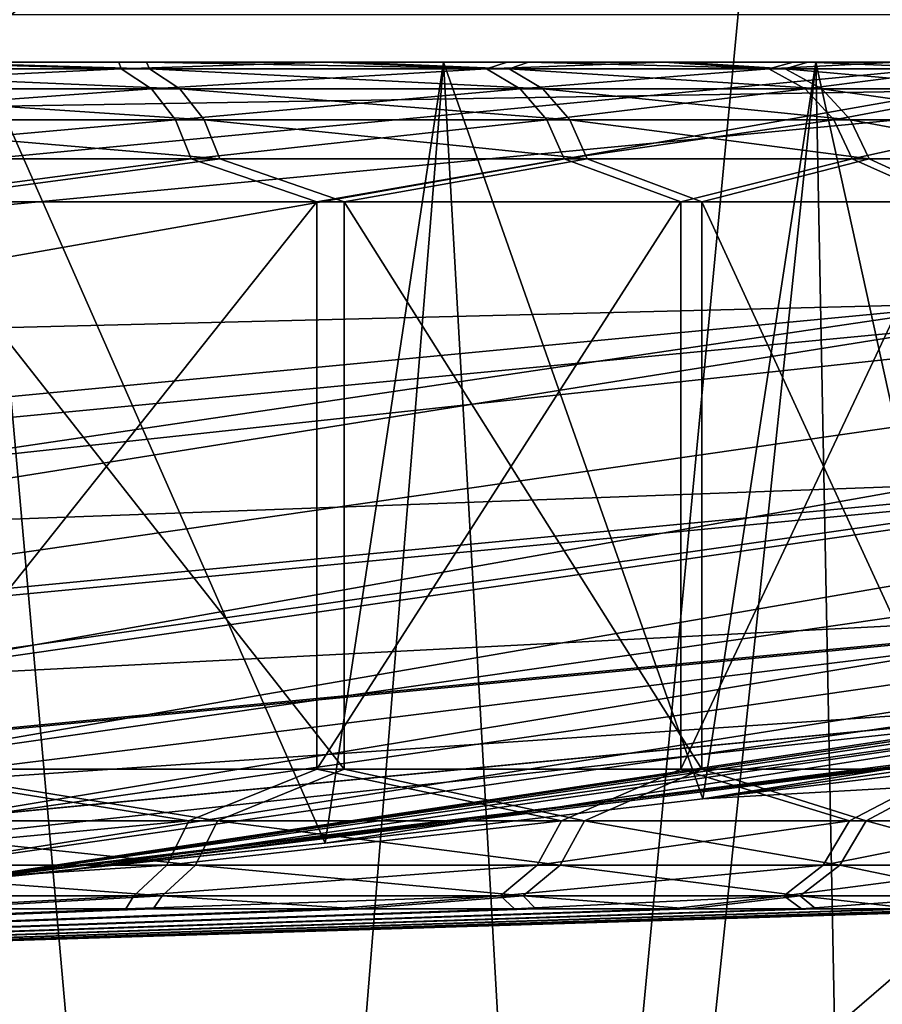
# Model space of a CAD drawing. Header units: millimetres. Extents: x -105 to 105, y -92 to 30.
# Tile 118 of 247: x 2.326 to 2.943, y -29.224 to -28.52. Entities that reach past the tile are written whole.
import ezdxf

# ---------------------------------------------------------------- set-up
doc = ezdxf.new("R2010")
doc.units = ezdxf.units.MM
doc.header["$LTSCALE"] = 59.53398
for name, color, linetype in [('100', 7, 'CONTINUOUS'), ('102', 7, 'CONTINUOUS'), ('160', 7, 'CONTINUOUS'), ('161', 7, 'CONTINUOUS'), ('24', 7, 'CONTINUOUS'), ('30', 7, 'CONTINUOUS'), ('52', 7, 'CONTINUOUS'), ('53', 7, 'CONTINUOUS'), ('54', 7, 'CONTINUOUS'), ('55', 7, 'CONTINUOUS'), ('56', 7, 'CONTINUOUS'), ('67', 7, 'CONTINUOUS'), ('7', 7, 'CONTINUOUS'), ('70', 7, 'CONTINUOUS'), ('73', 7, 'CONTINUOUS'), ('96', 7, 'CONTINUOUS'), ('98', 7, 'CONTINUOUS')]:
    doc.layers.add(name, color=color, linetype=linetype)

msp = doc.modelspace()

# ---------------------------------------------------------------- linework, layer by layer
at = {"layer": '100', "color": 7, "linetype": 'CONTINUOUS'}
for points in [[(2.12564, -29.09291, 51.73485), (2.21566, -29.05606, 51.81095), (2.44695, -29.09291, 52.07752), (2.12564, -29.09291, 51.73485)], [(2.46752, -29.09291, 55.99668), (2.23905, -29.05606, 56.26566), (2.14982, -29.09291, 56.3427), (2.46752, -29.09291, 55.99668)], [(2.21566, -29.05606, 51.81095), (2.53865, -29.05606, 52.18512), (2.44695, -29.09291, 52.07752), (2.21566, -29.05606, 51.81095)], [(2.55809, -29.05606, 55.88812), (2.23905, -29.05606, 56.26566), (2.46752, -29.09291, 55.99668), (2.55809, -29.05606, 55.88812)], [(2.44695, -29.09291, 52.07752), (2.53865, -29.05606, 52.18512), (2.7136, -29.09291, 52.46425), (2.44695, -29.09291, 52.07752)], [(2.7301, -29.09291, 55.60717), (2.55809, -29.05606, 55.88812), (2.46752, -29.09291, 55.99668), (2.7301, -29.09291, 55.60717)], [(2.53865, -29.05606, 52.18512), (2.79912, -29.05606, 52.60522), (2.7136, -29.09291, 52.46425), (2.53865, -29.05606, 52.18512)], [(2.81414, -29.05606, 55.46532), (2.55809, -29.05606, 55.88812), (2.7301, -29.09291, 55.60717), (2.81414, -29.05606, 55.46532)], [(2.7136, -29.09291, 52.46425), (2.79912, -29.05606, 52.60522), (2.91964, -29.09291, 52.8864), (2.7136, -29.09291, 52.46425)], [(2.93169, -29.09291, 55.18288), (2.81414, -29.05606, 55.46532), (2.7301, -29.09291, 55.60717), (2.93169, -29.09291, 55.18288)], [(2.79912, -29.05606, 52.60522), (2.99068, -29.05606, 53.06088), (2.91964, -29.09291, 52.8864), (2.79912, -29.05606, 52.60522)], [(3.0009, -29.05606, 55.00766), (2.81414, -29.05606, 55.46532), (2.93169, -29.09291, 55.18288), (3.0009, -29.05606, 55.00766)], [(2.91964, -29.09291, 52.8864), (2.99068, -29.05606, 53.06088), (3.06045, -29.09291, 53.33455), (2.91964, -29.09291, 52.8864)], [(3.06779, -29.09291, 54.73328), (3.0009, -29.05606, 55.00766), (2.93169, -29.09291, 55.18288), (3.06779, -29.09291, 54.73328)], [(2.12564, -29.09291, 51.73485), (2.44695, -29.09291, 52.07752), (2.11202, -29.12459, 51.74969), (2.12564, -29.09291, 51.73485)], [(2.11202, -29.12459, 51.74969), (2.44695, -29.09291, 52.07752), (2.43127, -29.12459, 52.09016), (2.11202, -29.12459, 51.74969)], [(2.45171, -29.12459, 55.98421), (2.14982, -29.09291, 56.3427), (2.13605, -29.12459, 56.32801), (2.45171, -29.12459, 55.98421)], [(2.46752, -29.09291, 55.99668), (2.14982, -29.09291, 56.3427), (2.45171, -29.12459, 55.98421), (2.46752, -29.09291, 55.99668)], [(2.44695, -29.09291, 52.07752), (2.7136, -29.09291, 52.46425), (2.43127, -29.12459, 52.09016), (2.44695, -29.09291, 52.07752)], [(2.43127, -29.12459, 52.09016), (2.7136, -29.09291, 52.46425), (2.69621, -29.12459, 52.47441), (2.43127, -29.12459, 52.09016)], [(2.71261, -29.12459, 55.5972), (2.46752, -29.09291, 55.99668), (2.45171, -29.12459, 55.98421), (2.71261, -29.12459, 55.5972)], [(2.7301, -29.09291, 55.60717), (2.46752, -29.09291, 55.99668), (2.71261, -29.12459, 55.5972), (2.7301, -29.09291, 55.60717)], [(2.7136, -29.09291, 52.46425), (2.91964, -29.09291, 52.8864), (2.69621, -29.12459, 52.47441), (2.7136, -29.09291, 52.46425)], [(2.69621, -29.12459, 52.47441), (2.91964, -29.09291, 52.8864), (2.90093, -29.12459, 52.89386), (2.69621, -29.12459, 52.47441)], [(2.91291, -29.12459, 55.17562), (2.7301, -29.09291, 55.60717), (2.71261, -29.12459, 55.5972), (2.91291, -29.12459, 55.17562)], [(2.93169, -29.09291, 55.18288), (2.7301, -29.09291, 55.60717), (2.91291, -29.12459, 55.17562), (2.93169, -29.09291, 55.18288)], [(2.91964, -29.09291, 52.8864), (3.06045, -29.09291, 53.33455), (2.90093, -29.12459, 52.89386), (2.91964, -29.09291, 52.8864)], [(2.90093, -29.12459, 52.89386), (3.06045, -29.09291, 53.33455), (3.04084, -29.12459, 53.33913), (2.90093, -29.12459, 52.89386)], [(3.04814, -29.12459, 54.7289), (2.93169, -29.09291, 55.18288), (2.91291, -29.12459, 55.17562), (3.04814, -29.12459, 54.7289)], [(3.06779, -29.09291, 54.73328), (2.93169, -29.09291, 55.18288), (3.04814, -29.12459, 54.7289), (3.06779, -29.09291, 54.73328)], [(2.11202, -29.12459, 51.74969), (2.43127, -29.12459, 52.09016), (2.09145, -29.14662, 51.77208), (2.11202, -29.12459, 51.74969)], [(2.09145, -29.14662, 51.77208), (2.43127, -29.12459, 52.09016), (2.4076, -29.14662, 52.10924), (2.09145, -29.14662, 51.77208)], [(2.42784, -29.14662, 55.96538), (2.13605, -29.12459, 56.32801), (2.11525, -29.14662, 56.30583), (2.42784, -29.14662, 55.96538)], [(2.45171, -29.12459, 55.98421), (2.13605, -29.12459, 56.32801), (2.42784, -29.14662, 55.96538), (2.45171, -29.12459, 55.98421)], [(2.43127, -29.12459, 52.09016), (2.69621, -29.12459, 52.47441), (2.4076, -29.14662, 52.10924), (2.43127, -29.12459, 52.09016)], [(2.4076, -29.14662, 52.10924), (2.69621, -29.12459, 52.47441), (2.66996, -29.14662, 52.48975), (2.4076, -29.14662, 52.10924)], [(2.6862, -29.14662, 55.58213), (2.45171, -29.12459, 55.98421), (2.42784, -29.14662, 55.96538), (2.6862, -29.14662, 55.58213)], [(2.71261, -29.12459, 55.5972), (2.45171, -29.12459, 55.98421), (2.6862, -29.14662, 55.58213), (2.71261, -29.12459, 55.5972)], [(2.69621, -29.12459, 52.47441), (2.90093, -29.12459, 52.89386), (2.66996, -29.14662, 52.48975), (2.69621, -29.12459, 52.47441)], [(2.66996, -29.14662, 52.48975), (2.90093, -29.12459, 52.89386), (2.87269, -29.14662, 52.90511), (2.66996, -29.14662, 52.48975)], [(2.88455, -29.14662, 55.16466), (2.71261, -29.12459, 55.5972), (2.6862, -29.14662, 55.58213), (2.88455, -29.14662, 55.16466)], [(2.91291, -29.12459, 55.17562), (2.71261, -29.12459, 55.5972), (2.88455, -29.14662, 55.16466), (2.91291, -29.12459, 55.17562)], [(2.90093, -29.12459, 52.89386), (3.04084, -29.12459, 53.33913), (2.87269, -29.14662, 52.90511), (2.90093, -29.12459, 52.89386)], [(2.87269, -29.14662, 52.90511), (3.04084, -29.12459, 53.33913), (3.01124, -29.14662, 53.34605), (2.87269, -29.14662, 52.90511)], [(3.01846, -29.14662, 54.72229), (2.91291, -29.12459, 55.17562), (2.88455, -29.14662, 55.16466), (3.01846, -29.14662, 54.72229)], [(3.04814, -29.12459, 54.7289), (2.91291, -29.12459, 55.17562), (3.01846, -29.14662, 54.72229), (3.04814, -29.12459, 54.7289)], [(2.23759, -29.15588, 51.96835), (2.09145, -29.14662, 51.77208), (2.4076, -29.14662, 52.10924), (2.23759, -29.15588, 51.96835)], [(2.25932, -29.15588, 56.10804), (2.42784, -29.14662, 55.96538), (2.11525, -29.14662, 56.30583), (2.25932, -29.15588, 56.10804)], [(2.40185, -29.15588, 52.16024), (2.23759, -29.15588, 51.96835), (2.4076, -29.14662, 52.10924), (2.40185, -29.15588, 52.16024)], [(2.25932, -29.15588, 56.10804), (2.42156, -29.15588, 55.91444), (2.42784, -29.14662, 55.96538), (2.25932, -29.15588, 56.10804)], [(2.5497, -29.15588, 52.36503), (2.40185, -29.15588, 52.16024), (2.66996, -29.14662, 52.48975), (2.5497, -29.15588, 52.36503)], [(2.40185, -29.15588, 52.16024), (2.4076, -29.14662, 52.10924), (2.66996, -29.14662, 52.48975), (2.40185, -29.15588, 52.16024)], [(2.42156, -29.15588, 55.91444), (2.56725, -29.15588, 55.7081), (2.42784, -29.14662, 55.96538), (2.42156, -29.15588, 55.91444)], [(2.56725, -29.15588, 55.7081), (2.6862, -29.14662, 55.58213), (2.42784, -29.14662, 55.96538), (2.56725, -29.15588, 55.7081)], [(2.68013, -29.15588, 52.58134), (2.5497, -29.15588, 52.36503), (2.66996, -29.14662, 52.48975), (2.68013, -29.15588, 52.58134)], [(2.56725, -29.15588, 55.7081), (2.69541, -29.15588, 55.49044), (2.6862, -29.14662, 55.58213), (2.56725, -29.15588, 55.7081)], [(2.68013, -29.15588, 52.58134), (2.66996, -29.14662, 52.48975), (2.87269, -29.14662, 52.90511), (2.68013, -29.15588, 52.58134)], [(2.79226, -29.15588, 52.80768), (2.68013, -29.15588, 52.58134), (2.87269, -29.14662, 52.90511), (2.79226, -29.15588, 52.80768)], [(2.69541, -29.15588, 55.49044), (2.80515, -29.15588, 55.26293), (2.6862, -29.14662, 55.58213), (2.69541, -29.15588, 55.49044)], [(2.80515, -29.15588, 55.26293), (2.88455, -29.14662, 55.16466), (2.6862, -29.14662, 55.58213), (2.80515, -29.15588, 55.26293)], [(2.88531, -29.15588, 53.04251), (2.79226, -29.15588, 52.80768), (2.87269, -29.14662, 52.90511), (2.88531, -29.15588, 53.04251)], [(2.80515, -29.15588, 55.26293), (2.89573, -29.15588, 55.02714), (2.88455, -29.14662, 55.16466), (2.80515, -29.15588, 55.26293)], [(2.88531, -29.15588, 53.04251), (2.87269, -29.14662, 52.90511), (3.01124, -29.14662, 53.34605), (2.88531, -29.15588, 53.04251)], [(2.89573, -29.15588, 55.02714), (2.96653, -29.15588, 54.78468), (2.88455, -29.14662, 55.16466), (2.89573, -29.15588, 55.02714)], [(2.96653, -29.15588, 54.78468), (3.01846, -29.14662, 54.72229), (2.88455, -29.14662, 55.16466), (2.96653, -29.15588, 54.78468)], [(2.95866, -29.15588, 53.28422), (2.88531, -29.15588, 53.04251), (3.01124, -29.14662, 53.34605), (2.95866, -29.15588, 53.28422)]]:
    msp.add_3dface(points, dxfattribs=at)
at = {"layer": '102', "color": 7, "linetype": 'CONTINUOUS'}
for points in [[(2.08366, -28.55489, 51.78057), (2.23308, -28.55, 51.97253), (2.39863, -28.55489, 52.11647), (2.08366, -28.55489, 51.78057)], [(2.4188, -28.55489, 55.95824), (2.25476, -28.55, 56.10391), (2.10737, -28.55489, 56.29743), (2.4188, -28.55489, 55.95824)], [(2.23308, -28.55, 51.97253), (2.39701, -28.55, 52.16404), (2.39863, -28.55489, 52.11647), (2.23308, -28.55, 51.97253)], [(2.41668, -28.55, 55.91069), (2.25476, -28.55, 56.10391), (2.4188, -28.55489, 55.95824), (2.41668, -28.55, 55.91069)], [(2.39701, -28.55, 52.16404), (2.54457, -28.55, 52.36844), (2.39863, -28.55489, 52.11647), (2.39701, -28.55, 52.16404)], [(2.39863, -28.55489, 52.11647), (2.54457, -28.55, 52.36844), (2.66002, -28.55489, 52.49556), (2.39863, -28.55489, 52.11647)], [(2.56209, -28.55, 55.70475), (2.41668, -28.55, 55.91069), (2.67619, -28.55489, 55.57642), (2.56209, -28.55, 55.70475)], [(2.67619, -28.55489, 55.57642), (2.41668, -28.55, 55.91069), (2.4188, -28.55489, 55.95824), (2.67619, -28.55489, 55.57642)], [(2.54457, -28.55, 52.36844), (2.67473, -28.55, 52.58429), (2.66002, -28.55489, 52.49556), (2.54457, -28.55, 52.36844)], [(2.68997, -28.55, 55.48755), (2.56209, -28.55, 55.70475), (2.67619, -28.55489, 55.57642), (2.68997, -28.55, 55.48755)], [(2.67473, -28.55, 52.58429), (2.78664, -28.55, 52.81018), (2.66002, -28.55489, 52.49556), (2.67473, -28.55, 52.58429)], [(2.66002, -28.55489, 52.49556), (2.78664, -28.55, 52.81018), (2.86198, -28.55489, 52.90938), (2.66002, -28.55489, 52.49556)], [(2.8738, -28.55489, 55.16051), (2.68997, -28.55, 55.48755), (2.67619, -28.55489, 55.57642), (2.8738, -28.55489, 55.16051)], [(2.7995, -28.55, 55.2605), (2.68997, -28.55, 55.48755), (2.8738, -28.55489, 55.16051), (2.7995, -28.55, 55.2605)], [(2.78664, -28.55, 52.81018), (2.87951, -28.55, 53.04455), (2.86198, -28.55489, 52.90938), (2.78664, -28.55, 52.81018)], [(2.8899, -28.55, 55.02517), (2.7995, -28.55, 55.2605), (2.8738, -28.55489, 55.16051), (2.8899, -28.55, 55.02517)], [(2.87951, -28.55, 53.04455), (2.9527, -28.55, 53.28575), (2.86198, -28.55489, 52.90938), (2.87951, -28.55, 53.04455)], [(2.86198, -28.55489, 52.90938), (2.9527, -28.55, 53.28575), (3.00002, -28.55489, 53.34868), (2.86198, -28.55489, 52.90938)], [(3.00721, -28.55489, 54.71979), (2.8899, -28.55, 55.02517), (2.8738, -28.55489, 55.16051), (3.00721, -28.55489, 54.71979)], [(2.96056, -28.55, 54.78321), (2.8899, -28.55, 55.02517), (3.00721, -28.55489, 54.71979), (2.96056, -28.55, 54.78321)], [(2.08366, -28.55489, 51.78057), (2.39863, -28.55489, 52.11647), (2.10253, -28.56912, 51.76002), (2.08366, -28.55489, 51.78057)], [(2.10253, -28.56912, 51.76002), (2.39863, -28.55489, 52.11647), (2.42035, -28.56912, 52.09896), (2.10253, -28.56912, 51.76002)], [(2.4188, -28.55489, 55.95824), (2.10737, -28.55489, 56.29743), (2.4407, -28.56912, 55.97552), (2.4188, -28.55489, 55.95824)], [(2.4407, -28.56912, 55.97552), (2.10737, -28.55489, 56.29743), (2.12646, -28.56912, 56.31778), (2.4407, -28.56912, 55.97552)], [(2.39863, -28.55489, 52.11647), (2.66002, -28.55489, 52.49556), (2.42035, -28.56912, 52.09896), (2.39863, -28.55489, 52.11647)], [(2.67619, -28.55489, 55.57642), (2.4188, -28.55489, 55.95824), (2.70043, -28.56912, 55.59025), (2.67619, -28.55489, 55.57642)], [(2.70043, -28.56912, 55.59025), (2.4188, -28.55489, 55.95824), (2.4407, -28.56912, 55.97552), (2.70043, -28.56912, 55.59025)], [(2.42035, -28.56912, 52.09896), (2.66002, -28.55489, 52.49556), (2.68411, -28.56912, 52.48149), (2.42035, -28.56912, 52.09896)], [(2.66002, -28.55489, 52.49556), (2.86198, -28.55489, 52.90938), (2.68411, -28.56912, 52.48149), (2.66002, -28.55489, 52.49556)], [(2.8738, -28.55489, 55.16051), (2.67619, -28.55489, 55.57642), (2.89983, -28.56912, 55.17057), (2.8738, -28.55489, 55.16051)], [(2.89983, -28.56912, 55.17057), (2.67619, -28.55489, 55.57642), (2.70043, -28.56912, 55.59025), (2.89983, -28.56912, 55.17057)], [(2.68411, -28.56912, 52.48149), (2.86198, -28.55489, 52.90938), (2.8879, -28.56912, 52.89905), (2.68411, -28.56912, 52.48149)], [(2.86198, -28.55489, 52.90938), (3.00002, -28.55489, 53.34868), (2.8879, -28.56912, 52.89905), (2.86198, -28.55489, 52.90938)], [(3.00721, -28.55489, 54.71979), (2.8738, -28.55489, 55.16051), (3.03445, -28.56912, 54.72585), (3.00721, -28.55489, 54.71979)], [(3.03445, -28.56912, 54.72585), (2.8738, -28.55489, 55.16051), (2.89983, -28.56912, 55.17057), (3.03445, -28.56912, 54.72585)], [(2.8879, -28.56912, 52.89905), (3.00002, -28.55489, 53.34868), (3.02719, -28.56912, 53.34233), (2.8879, -28.56912, 52.89905)], [(2.10253, -28.56912, 51.76002), (2.42035, -28.56912, 52.09896), (2.1175, -28.59127, 51.74371), (2.10253, -28.56912, 51.76002)], [(2.1175, -28.59127, 51.74371), (2.42035, -28.56912, 52.09896), (2.43759, -28.59127, 52.08507), (2.1175, -28.59127, 51.74371)], [(2.4407, -28.56912, 55.97552), (2.12646, -28.56912, 56.31778), (2.45808, -28.59127, 55.98923), (2.4407, -28.56912, 55.97552)], [(2.45808, -28.59127, 55.98923), (2.12646, -28.56912, 56.31778), (2.1416, -28.59127, 56.33393), (2.45808, -28.59127, 55.98923)], [(2.42035, -28.56912, 52.09896), (2.68411, -28.56912, 52.48149), (2.43759, -28.59127, 52.08507), (2.42035, -28.56912, 52.09896)], [(2.43759, -28.59127, 52.08507), (2.68411, -28.56912, 52.48149), (2.70322, -28.59127, 52.47032), (2.43759, -28.59127, 52.08507)], [(2.70043, -28.56912, 55.59025), (2.4407, -28.56912, 55.97552), (2.71965, -28.59127, 55.60121), (2.70043, -28.56912, 55.59025)], [(2.71965, -28.59127, 55.60121), (2.4407, -28.56912, 55.97552), (2.45808, -28.59127, 55.98923), (2.71965, -28.59127, 55.60121)], [(2.68411, -28.56912, 52.48149), (2.8879, -28.56912, 52.89905), (2.70322, -28.59127, 52.47032), (2.68411, -28.56912, 52.48149)], [(2.89983, -28.56912, 55.17057), (2.70043, -28.56912, 55.59025), (2.92047, -28.59127, 55.17855), (2.89983, -28.56912, 55.17057)], [(2.92047, -28.59127, 55.17855), (2.70043, -28.56912, 55.59025), (2.71965, -28.59127, 55.60121), (2.92047, -28.59127, 55.17855)], [(2.70322, -28.59127, 52.47032), (2.8879, -28.56912, 52.89905), (2.90846, -28.59127, 52.89086), (2.70322, -28.59127, 52.47032)], [(2.8879, -28.56912, 52.89905), (3.02719, -28.56912, 53.34233), (2.90846, -28.59127, 52.89086), (2.8879, -28.56912, 52.89905)], [(3.03445, -28.56912, 54.72585), (2.89983, -28.56912, 55.17057), (3.05605, -28.59127, 54.73067), (3.03445, -28.56912, 54.72585)], [(3.05605, -28.59127, 54.73067), (2.89983, -28.56912, 55.17057), (2.92047, -28.59127, 55.17855), (3.05605, -28.59127, 54.73067)], [(2.90846, -28.59127, 52.89086), (3.02719, -28.56912, 53.34233), (3.04874, -28.59127, 53.33729), (2.90846, -28.59127, 52.89086)], [(2.1175, -28.59127, 51.74371), (2.43759, -28.59127, 52.08507), (2.1271, -28.61919, 51.73326), (2.1175, -28.59127, 51.74371)], [(2.1271, -28.61919, 51.73326), (2.43759, -28.59127, 52.08507), (2.44864, -28.61919, 52.07616), (2.1271, -28.61919, 51.73326)], [(2.45808, -28.59127, 55.98923), (2.1416, -28.59127, 56.33393), (2.46923, -28.61919, 55.99802), (2.45808, -28.59127, 55.98923)], [(2.46923, -28.61919, 55.99802), (2.1416, -28.59127, 56.33393), (2.15131, -28.61919, 56.34429), (2.46923, -28.61919, 55.99802)], [(2.43759, -28.59127, 52.08507), (2.70322, -28.59127, 52.47032), (2.44864, -28.61919, 52.07616), (2.43759, -28.59127, 52.08507)], [(2.44864, -28.61919, 52.07616), (2.70322, -28.59127, 52.47032), (2.71547, -28.61919, 52.46316), (2.44864, -28.61919, 52.07616)], [(2.71965, -28.59127, 55.60121), (2.45808, -28.59127, 55.98923), (2.73198, -28.61919, 55.60825), (2.71965, -28.59127, 55.60121)], [(2.73198, -28.61919, 55.60825), (2.45808, -28.59127, 55.98923), (2.46923, -28.61919, 55.99802), (2.73198, -28.61919, 55.60825)], [(2.70322, -28.59127, 52.47032), (2.90846, -28.59127, 52.89086), (2.71547, -28.61919, 52.46316), (2.70322, -28.59127, 52.47032)], [(2.71547, -28.61919, 52.46316), (2.90846, -28.59127, 52.89086), (2.92165, -28.61919, 52.8856), (2.71547, -28.61919, 52.46316)], [(2.92047, -28.59127, 55.17855), (2.71965, -28.59127, 55.60121), (2.93371, -28.61919, 55.18366), (2.92047, -28.59127, 55.17855)], [(2.93371, -28.61919, 55.18366), (2.71965, -28.59127, 55.60121), (2.73198, -28.61919, 55.60825), (2.93371, -28.61919, 55.18366)], [(2.90846, -28.59127, 52.89086), (3.04874, -28.59127, 53.33729), (2.92165, -28.61919, 52.8856), (2.90846, -28.59127, 52.89086)], [(3.05605, -28.59127, 54.73067), (2.92047, -28.59127, 55.17855), (3.06991, -28.61919, 54.73375), (3.05605, -28.59127, 54.73067)], [(3.06991, -28.61919, 54.73375), (2.92047, -28.59127, 55.17855), (2.93371, -28.61919, 55.18366), (3.06991, -28.61919, 54.73375)], [(2.92165, -28.61919, 52.8856), (3.04874, -28.59127, 53.33729), (3.06256, -28.61919, 53.33406), (2.92165, -28.61919, 52.8856)], [(2.21566, -28.65, 51.81095), (2.1271, -28.61919, 51.73326), (2.44864, -28.61919, 52.07616), (2.21566, -28.65, 51.81095)], [(2.23905, -28.65, 56.26566), (2.46923, -28.61919, 55.99802), (2.15131, -28.61919, 56.34429), (2.23905, -28.65, 56.26566)], [(2.53865, -28.65, 52.18512), (2.21566, -28.65, 51.81095), (2.44864, -28.61919, 52.07616), (2.53865, -28.65, 52.18512)], [(2.23905, -28.65, 56.26566), (2.55809, -28.65, 55.88812), (2.46923, -28.61919, 55.99802), (2.23905, -28.65, 56.26566)], [(2.53865, -28.65, 52.18512), (2.44864, -28.61919, 52.07616), (2.71547, -28.61919, 52.46316), (2.53865, -28.65, 52.18512)], [(2.55809, -28.65, 55.88812), (2.73198, -28.61919, 55.60825), (2.46923, -28.61919, 55.99802), (2.55809, -28.65, 55.88812)], [(2.79912, -28.65, 52.60522), (2.53865, -28.65, 52.18512), (2.71547, -28.61919, 52.46316), (2.79912, -28.65, 52.60522)], [(2.55809, -28.65, 55.88812), (2.81414, -28.65, 55.46532), (2.73198, -28.61919, 55.60825), (2.55809, -28.65, 55.88812)], [(2.79912, -28.65, 52.60522), (2.71547, -28.61919, 52.46316), (2.92165, -28.61919, 52.8856), (2.79912, -28.65, 52.60522)], [(2.81414, -28.65, 55.46532), (2.93371, -28.61919, 55.18366), (2.73198, -28.61919, 55.60825), (2.81414, -28.65, 55.46532)], [(2.99068, -28.65, 53.06088), (2.79912, -28.65, 52.60522), (2.92165, -28.61919, 52.8856), (2.99068, -28.65, 53.06088)], [(2.81414, -28.65, 55.46532), (3.0009, -28.65, 55.00766), (2.93371, -28.61919, 55.18366), (2.81414, -28.65, 55.46532)], [(2.99068, -28.65, 53.06088), (2.92165, -28.61919, 52.8856), (3.06256, -28.61919, 53.33406), (2.99068, -28.65, 53.06088)], [(3.0009, -28.65, 55.00766), (3.06991, -28.61919, 54.73375), (2.93371, -28.61919, 55.18366), (3.0009, -28.65, 55.00766)]]:
    msp.add_3dface(points, dxfattribs=at)
at = {"layer": '160', "color": 7, "linetype": 'CONTINUOUS'}
for points in [[(2.45302, -44.25, 4.45214), (3.3, -29.01203, 4.20425), (2.21147, -29.14343, 4.50859), (2.45302, -44.25, 4.45214)], [(2.45302, -44.25, 4.45214), (3.63458, -44.25, 4.08396), (3.3, -29.01203, 4.20425), (2.45302, -44.25, 4.45214)], [(1.23561, -44.25, 4.67525), (2.45302, -44.25, 4.45214), (2.21147, -29.14343, 4.50859), (1.23561, -44.25, 4.67525)]]:
    msp.add_3dface(points, dxfattribs=at)
at = {"layer": '161', "color": 7, "linetype": 'CONTINUOUS'}
for points in [[(2.45302, -44.25, -15.45214), (2.21147, -29.14343, -15.50859), (3.3, -29.01203, -15.20425), (2.45302, -44.25, -15.45214)], [(3.63458, -44.25, -15.08396), (2.45302, -44.25, -15.45214), (3.3, -29.01203, -15.20425), (3.63458, -44.25, -15.08396)], [(2.45302, -44.25, -15.45214), (1.23561, -44.25, -15.67525), (2.21147, -29.14343, -15.50859), (2.45302, -44.25, -15.45214)]]:
    msp.add_3dface(points, dxfattribs=at)
at = {"layer": '24', "color": 7, "linetype": 'CONTINUOUS'}
for points in [[(3.63424, -28.96106, 52.50945), (4.21766, -28.90867, 53.31785), (2.81479, -29.07711, 52.42523), (3.63424, -28.96106, 52.50945)], [(2.81479, -29.07711, 52.42523), (4.21766, -28.90867, 53.31785), (3.00918, -29.06633, 52.82226), (2.81479, -29.07711, 52.42523)]]:
    msp.add_3dface(points, dxfattribs=at)
at = {"layer": '30', "color": 7, "linetype": 'CONTINUOUS'}
for points in [[(2.25439, -29.13925, 49.35), (4.48708, -28.80806, 49.35), (2.54451, -29.10882, 52.02813), (2.25439, -29.13925, 49.35)], [(4.48708, -28.80806, 49.35), (2.81479, -29.07711, 52.42523), (2.54451, -29.10882, 52.02813), (4.48708, -28.80806, 49.35)], [(3.63424, -28.96106, 52.50945), (2.81479, -29.07711, 52.42523), (4.48708, -28.80806, 49.35), (3.63424, -28.96106, 52.50945)], [(2.21372, -29.14322, 51.67052), (2.25439, -29.13925, 49.35), (2.54451, -29.10882, 52.02813), (2.21372, -29.14322, 51.67052)]]:
    msp.add_3dface(points, dxfattribs=at)
at = {"layer": '52', "color": 7, "linetype": 'CONTINUOUS'}
for points in [[(2.29819, -28.55, 51.75199), (2.62924, -28.55, 52.13962), (2.05391, -28.55, 51.79524), (2.29819, -28.55, 51.75199)], [(2.05391, -28.55, 51.79524), (2.62924, -28.55, 52.13962), (2.23308, -28.55, 51.97253), (2.05391, -28.55, 51.79524)], [(2.23308, -28.55, 51.97253), (2.62924, -28.55, 52.13962), (2.39701, -28.55, 52.16404), (2.23308, -28.55, 51.97253)], [(2.62924, -28.55, 55.96038), (2.29819, -28.55, 56.34801), (2.25476, -28.55, 56.10391), (2.62924, -28.55, 55.96038)], [(2.41668, -28.55, 55.91069), (2.62924, -28.55, 55.96038), (2.25476, -28.55, 56.10391), (2.41668, -28.55, 55.91069)], [(2.62924, -28.55, 52.13962), (2.89576, -28.55, 52.57449), (2.39701, -28.55, 52.16404), (2.62924, -28.55, 52.13962)], [(2.39701, -28.55, 52.16404), (2.89576, -28.55, 52.57449), (2.54457, -28.55, 52.36844), (2.39701, -28.55, 52.16404)], [(2.56209, -28.55, 55.70475), (2.62924, -28.55, 55.96038), (2.41668, -28.55, 55.91069), (2.56209, -28.55, 55.70475)], [(2.54457, -28.55, 52.36844), (2.89576, -28.55, 52.57449), (2.67473, -28.55, 52.58429), (2.54457, -28.55, 52.36844)], [(2.89576, -28.55, 55.52551), (2.62924, -28.55, 55.96038), (2.56209, -28.55, 55.70475), (2.89576, -28.55, 55.52551)], [(2.68997, -28.55, 55.48755), (2.89576, -28.55, 55.52551), (2.56209, -28.55, 55.70475), (2.68997, -28.55, 55.48755)], [(2.89576, -28.55, 52.57449), (3.09098, -28.55, 53.04587), (2.67473, -28.55, 52.58429), (2.89576, -28.55, 52.57449)], [(2.67473, -28.55, 52.58429), (3.09098, -28.55, 53.04587), (2.78664, -28.55, 52.81018), (2.67473, -28.55, 52.58429)], [(2.7995, -28.55, 55.2605), (2.89576, -28.55, 55.52551), (2.68997, -28.55, 55.48755), (2.7995, -28.55, 55.2605)], [(2.78664, -28.55, 52.81018), (3.09098, -28.55, 53.04587), (2.87951, -28.55, 53.04455), (2.78664, -28.55, 52.81018)], [(3.09098, -28.55, 55.05413), (2.89576, -28.55, 55.52551), (2.7995, -28.55, 55.2605), (3.09098, -28.55, 55.05413)], [(2.8899, -28.55, 55.02517), (3.09098, -28.55, 55.05413), (2.7995, -28.55, 55.2605), (2.8899, -28.55, 55.02517)], [(2.87951, -28.55, 53.04455), (3.09098, -28.55, 53.04587), (2.9527, -28.55, 53.28575), (2.87951, -28.55, 53.04455)], [(2.96056, -28.55, 54.78321), (3.09098, -28.55, 55.05413), (2.8899, -28.55, 55.02517), (2.96056, -28.55, 54.78321)]]:
    msp.add_3dface(points, dxfattribs=at)
at = {"layer": '53', "color": 7, "linetype": 'CONTINUOUS'}
for points in [[(2.4714, -30.49735, 56.16061), (2.17938, -30.82009, 56.46097), (2.29819, -28.55, 56.34801), (2.4714, -30.49735, 56.16061)], [(2.4714, -30.49735, 56.16061), (2.29819, -28.55, 56.34801), (2.62924, -28.55, 55.96038), (2.4714, -30.49735, 56.16061)], [(2.72251, -30.19323, 55.82494), (2.4714, -30.49735, 56.16061), (2.62924, -28.55, 55.96038), (2.72251, -30.19323, 55.82494)], [(2.72251, -30.19323, 55.82494), (2.62924, -28.55, 55.96038), (2.89576, -28.55, 55.52551), (2.72251, -30.19323, 55.82494)], [(2.9223, -29.92557, 55.4722), (2.72251, -30.19323, 55.82494), (2.89576, -28.55, 55.52551), (2.9223, -29.92557, 55.4722)], [(2.9223, -29.92557, 55.4722), (2.89576, -28.55, 55.52551), (3.09098, -28.55, 55.05413), (2.9223, -29.92557, 55.4722)], [(3.07078, -29.69972, 55.11434), (2.9223, -29.92557, 55.4722), (3.09098, -28.55, 55.05413), (3.07078, -29.69972, 55.11434)]]:
    msp.add_3dface(points, dxfattribs=at)
at = {"layer": '54', "color": 7, "linetype": 'CONTINUOUS'}
for points in [[(2.21372, -29.14322, 51.67052), (2.54451, -29.10882, 52.02813), (2.29819, -28.55, 51.75199), (2.21372, -29.14322, 51.67052)], [(2.54451, -29.10882, 52.02813), (2.62924, -28.55, 52.13962), (2.29819, -28.55, 51.75199), (2.54451, -29.10882, 52.02813)], [(2.54451, -29.10882, 52.02813), (2.81479, -29.07711, 52.42523), (2.62924, -28.55, 52.13962), (2.54451, -29.10882, 52.02813)], [(2.81479, -29.07711, 52.42523), (2.89576, -28.55, 52.57449), (2.62924, -28.55, 52.13962), (2.81479, -29.07711, 52.42523)], [(2.81479, -29.07711, 52.42523), (3.00918, -29.06633, 52.82226), (2.89576, -28.55, 52.57449), (2.81479, -29.07711, 52.42523)], [(3.00918, -29.06633, 52.82226), (3.09098, -28.55, 53.04587), (2.89576, -28.55, 52.57449), (3.00918, -29.06633, 52.82226)]]:
    msp.add_3dface(points, dxfattribs=at)
at = {"layer": '55', "color": 7, "linetype": 'CONTINUOUS'}
msp.add_3dface([(4.41719, -28.51608, 49.05), (2.21436, -28.84173, 49.05), (-4.41719, -28.51608, 49.05), (4.41719, -28.51608, 49.05)], dxfattribs=at)
at = {"layer": '56', "color": 7, "linetype": 'CONTINUOUS'}
for points in [[(2.21436, -28.84173, 49.05), (4.41719, -28.51608, 49.05), (4.31064, -28.61573, 49.06014), (2.21436, -28.84173, 49.05)], [(2.16512, -28.9242, 49.06014), (2.21436, -28.84173, 49.05), (4.31064, -28.61573, 49.06014), (2.16512, -28.9242, 49.06014)], [(2.16512, -28.9242, 49.06014), (4.31064, -28.61573, 49.06014), (2.17201, -28.99633, 49.09007), (2.16512, -28.9242, 49.06014)], [(2.17201, -28.99633, 49.09007), (4.31064, -28.61573, 49.06014), (4.32435, -28.68687, 49.09007), (2.17201, -28.99633, 49.09007)], [(2.17201, -28.99633, 49.09007), (4.32435, -28.68687, 49.09007), (2.17793, -29.05827, 49.13776), (2.17201, -28.99633, 49.09007)], [(2.17793, -29.05827, 49.13776), (4.32435, -28.68687, 49.09007), (4.33613, -28.74797, 49.13776), (2.17793, -29.05827, 49.13776)], [(2.17793, -29.05827, 49.13776), (4.33613, -28.74797, 49.13776), (2.18246, -29.1058, 49.19993), (2.17793, -29.05827, 49.13776)], [(2.18246, -29.1058, 49.19993), (4.33613, -28.74797, 49.13776), (4.34516, -28.79486, 49.19993), (2.18246, -29.1058, 49.19993)], [(2.18246, -29.1058, 49.19993), (4.34516, -28.79486, 49.19993), (2.18532, -29.13568, 49.27235), (2.18246, -29.1058, 49.19993)], [(2.18532, -29.13568, 49.27235), (4.34516, -28.79486, 49.19993), (4.35084, -28.82432, 49.27235), (2.18532, -29.13568, 49.27235)], [(4.48708, -28.80806, 49.35), (2.25439, -29.13925, 49.35), (4.35084, -28.82432, 49.27235), (4.48708, -28.80806, 49.35)], [(2.25439, -29.13925, 49.35), (2.18532, -29.13568, 49.27235), (4.35084, -28.82432, 49.27235), (2.25439, -29.13925, 49.35)]]:
    msp.add_3dface(points, dxfattribs=at)
at = {"layer": '67', "color": 7, "linetype": 'CONTINUOUS'}
for points in [[(4.48708, -28.80806, 45.8), (2.25439, -29.13925, 45.8), (4.36452, -28.83209, 3.77434), (4.48708, -28.80806, 45.8)], [(4.36452, -28.83209, 3.77434), (2.25439, -29.13925, 45.8), (3.3, -29.01203, 4.20425), (4.36452, -28.83209, 3.77434)], [(2.35384, -29.12924, -16.25), (3.47792, -28.98552, -16.25), (3.3, -29.01203, -15.20425), (2.35384, -29.12924, -16.25)], [(3.3, -29.01203, 4.20425), (2.25439, -29.13925, 45.8), (2.21147, -29.14343, 4.50859), (3.3, -29.01203, 4.20425)], [(2.21147, -29.14343, -15.50859), (2.35384, -29.12924, -16.25), (3.3, -29.01203, -15.20425), (2.21147, -29.14343, -15.50859)], [(1.22404, -29.21741, -16.25), (2.35384, -29.12924, -16.25), (2.21147, -29.14343, -15.50859), (1.22404, -29.21741, -16.25)]]:
    msp.add_3dface(points, dxfattribs=at)
at = {"layer": '7', "color": 7, "linetype": 'CONTINUOUS'}
for points in [[(1.43839, -27.98903, 70.99166), (1.37425, -29.34835, 70.9922), (2.88755, -28.01655, 70.82093), (1.43839, -27.98903, 70.99166)], [(2.88755, -28.01655, 70.82093), (1.37425, -29.34835, 70.9922), (2.75882, -29.37022, 70.82359), (2.88755, -28.01655, 70.82093)], [(2.88755, -28.01655, 70.82093), (2.75882, -29.37022, 70.82359), (4.30417, -28.03951, 70.53269), (2.88755, -28.01655, 70.82093)], [(4.30417, -28.03951, 70.53269), (2.75882, -29.37022, 70.82359), (4.11229, -29.38596, 70.53985), (4.30417, -28.03951, 70.53269)]]:
    msp.add_3dface(points, dxfattribs=at)
at = {"layer": '70', "color": 7, "linetype": 'CONTINUOUS'}
for points in [[(3.1846, -28.39937, 46.58014), (2.17616, -28.34308, 46.6), (1.06475, -28.6018, 46.58014), (3.1846, -28.39937, 46.58014)], [(3.1846, -28.39937, 46.58014), (1.06475, -28.6018, 46.58014), (3.2087, -28.56697, 46.52109), (3.1846, -28.39937, 46.58014)], [(3.2087, -28.56697, 46.52109), (1.06475, -28.6018, 46.58014), (1.0728, -28.77092, 46.52109), (3.2087, -28.56697, 46.52109)], [(3.2087, -28.56697, 46.52109), (1.0728, -28.77092, 46.52109), (3.23031, -28.71733, 46.4258), (3.2087, -28.56697, 46.52109)], [(3.23031, -28.71733, 46.4258), (1.0728, -28.77092, 46.52109), (1.08003, -28.92266, 46.4258), (3.23031, -28.71733, 46.4258)], [(3.23031, -28.71733, 46.4258), (1.08003, -28.92266, 46.4258), (3.24837, -28.84291, 46.29907), (3.23031, -28.71733, 46.4258)], [(2.25439, -29.13925, 45.8), (4.48708, -28.80806, 45.8), (3.27039, -28.99604, 45.97802), (2.25439, -29.13925, 45.8)], [(3.24837, -28.84291, 46.29907), (1.08003, -28.92266, 46.4258), (1.08607, -29.04939, 46.29907), (3.24837, -28.84291, 46.29907)], [(3.24837, -28.84291, 46.29907), (1.08607, -29.04939, 46.29907), (3.26196, -28.9374, 46.14727), (3.24837, -28.84291, 46.29907)], [(3.26196, -28.9374, 46.14727), (1.08607, -29.04939, 46.29907), (1.09061, -29.14474, 46.14727), (3.26196, -28.9374, 46.14727)], [(3.26196, -28.9374, 46.14727), (1.09061, -29.14474, 46.14727), (3.27039, -28.99604, 45.97802), (3.26196, -28.9374, 46.14727)], [(3.27039, -28.99604, 45.97802), (1.09061, -29.14474, 46.14727), (1.09343, -29.20391, 45.97802), (3.27039, -28.99604, 45.97802)], [(2.25439, -29.13925, 45.8), (3.27039, -28.99604, 45.97802), (1.09343, -29.20391, 45.97802), (2.25439, -29.13925, 45.8)]]:
    msp.add_3dface(points, dxfattribs=at)
at = {"layer": '73', "color": 7, "linetype": 'CONTINUOUS'}
for points in [[(1.05088, -28.30698, -17.93204), (3.1432, -28.10715, -17.93204), (1.06176, -28.53531, -17.76075), (1.05088, -28.30698, -17.93204)], [(1.06176, -28.53531, -17.76075), (3.1432, -28.10715, -17.93204), (3.17574, -28.33341, -17.76075), (1.06176, -28.53531, -17.76075)], [(1.06176, -28.53531, -17.76075), (3.17574, -28.33341, -17.76075), (1.07137, -28.73693, -17.55864), (1.06176, -28.53531, -17.76075)], [(1.07137, -28.73693, -17.55864), (3.17574, -28.33341, -17.76075), (3.20447, -28.5332, -17.55864), (1.07137, -28.73693, -17.55864)], [(1.07137, -28.73693, -17.55864), (3.20447, -28.5332, -17.55864), (1.07951, -28.90773, -17.32984), (1.07137, -28.73693, -17.55864)], [(1.07951, -28.90773, -17.32984), (3.20447, -28.5332, -17.55864), (3.22881, -28.70246, -17.32984), (1.07951, -28.90773, -17.32984)], [(1.07951, -28.90773, -17.32984), (3.22881, -28.70246, -17.32984), (1.08601, -29.04424, -17.07901), (1.07951, -28.90773, -17.32984)], [(1.08601, -29.04424, -17.07901), (3.22881, -28.70246, -17.32984), (3.24826, -28.83773, -17.07901), (1.08601, -29.04424, -17.07901)], [(1.08601, -29.04424, -17.07901), (3.24826, -28.83773, -17.07901), (1.09075, -29.14366, -16.81127), (1.08601, -29.04424, -17.07901)], [(1.09075, -29.14366, -16.81127), (3.24826, -28.83773, -17.07901), (3.26243, -28.93625, -16.81127), (1.09075, -29.14366, -16.81127)], [(1.09075, -29.14366, -16.81127), (3.26243, -28.93625, -16.81127), (1.09362, -29.20397, -16.53209), (1.09075, -29.14366, -16.81127)], [(1.09362, -29.20397, -16.53209), (3.26243, -28.93625, -16.81127), (3.27102, -28.99601, -16.53209), (1.09362, -29.20397, -16.53209)], [(3.47792, -28.98552, -16.25), (2.35384, -29.12924, -16.25), (3.27102, -28.99601, -16.53209), (3.47792, -28.98552, -16.25)], [(1.22404, -29.21741, -16.25), (1.09362, -29.20397, -16.53209), (3.27102, -28.99601, -16.53209), (1.22404, -29.21741, -16.25)], [(2.35384, -29.12924, -16.25), (1.22404, -29.21741, -16.25), (3.27102, -28.99601, -16.53209), (2.35384, -29.12924, -16.25)]]:
    msp.add_3dface(points, dxfattribs=at)
at = {"layer": '96', "color": 7, "linetype": 'CONTINUOUS'}
for points in [[(2.42156, -29.15588, 55.91444), (2.25932, -29.15588, 56.10804), (0, -29.25, 54.05), (2.42156, -29.15588, 55.91444)], [(2.56725, -29.15588, 55.7081), (2.42156, -29.15588, 55.91444), (0, -29.25, 54.05), (2.56725, -29.15588, 55.7081)], [(2.69541, -29.15588, 55.49044), (2.56725, -29.15588, 55.7081), (0, -29.25, 54.05), (2.69541, -29.15588, 55.49044)], [(2.80515, -29.15588, 55.26293), (2.69541, -29.15588, 55.49044), (0, -29.25, 54.05), (2.80515, -29.15588, 55.26293)], [(2.89573, -29.15588, 55.02714), (2.80515, -29.15588, 55.26293), (0, -29.25, 54.05), (2.89573, -29.15588, 55.02714)], [(2.96653, -29.15588, 54.78468), (2.89573, -29.15588, 55.02714), (0, -29.25, 54.05), (2.96653, -29.15588, 54.78468)], [(3.01707, -29.15588, 54.5372), (2.96653, -29.15588, 54.78468), (0, -29.25, 54.05), (3.01707, -29.15588, 54.5372)], [(3.047, -29.15588, 54.28638), (3.01707, -29.15588, 54.5372), (0, -29.25, 54.05), (3.047, -29.15588, 54.28638)], [(3.05611, -29.15588, 54.03396), (3.047, -29.15588, 54.28638), (0, -29.25, 54.05), (3.05611, -29.15588, 54.03396)], [(3.04435, -29.15588, 53.78164), (3.05611, -29.15588, 54.03396), (0, -29.25, 54.05), (3.04435, -29.15588, 53.78164)], [(3.01179, -29.15588, 53.53116), (3.04435, -29.15588, 53.78164), (0, -29.25, 54.05), (3.01179, -29.15588, 53.53116)], [(2.95866, -29.15588, 53.28422), (3.01179, -29.15588, 53.53116), (0, -29.25, 54.05), (2.95866, -29.15588, 53.28422)], [(2.88531, -29.15588, 53.04251), (2.95866, -29.15588, 53.28422), (0, -29.25, 54.05), (2.88531, -29.15588, 53.04251)], [(2.79226, -29.15588, 52.80768), (2.88531, -29.15588, 53.04251), (0, -29.25, 54.05), (2.79226, -29.15588, 52.80768)], [(2.68013, -29.15588, 52.58134), (2.79226, -29.15588, 52.80768), (0, -29.25, 54.05), (2.68013, -29.15588, 52.58134)], [(2.5497, -29.15588, 52.36503), (2.68013, -29.15588, 52.58134), (0, -29.25, 54.05), (2.5497, -29.15588, 52.36503)], [(2.40185, -29.15588, 52.16024), (2.5497, -29.15588, 52.36503), (0, -29.25, 54.05), (2.40185, -29.15588, 52.16024)], [(2.23759, -29.15588, 51.96835), (2.40185, -29.15588, 52.16024), (0, -29.25, 54.05), (2.23759, -29.15588, 51.96835)]]:
    msp.add_3dface(points, dxfattribs=at)
at = {"layer": '98', "color": 7, "linetype": 'CONTINUOUS'}
for points in [[(2.21566, -28.65, 51.81095), (2.53865, -28.65, 52.18512), (2.21566, -29.05606, 51.81095), (2.21566, -28.65, 51.81095)], [(2.21566, -29.05606, 51.81095), (2.53865, -28.65, 52.18512), (2.53865, -29.05606, 52.18512), (2.21566, -29.05606, 51.81095)], [(2.55809, -28.65, 55.88812), (2.23905, -28.65, 56.26566), (2.55809, -29.05606, 55.88812), (2.55809, -28.65, 55.88812)], [(2.55809, -29.05606, 55.88812), (2.23905, -28.65, 56.26566), (2.23905, -29.05606, 56.26566), (2.55809, -29.05606, 55.88812)], [(2.53865, -28.65, 52.18512), (2.79912, -28.65, 52.60522), (2.53865, -29.05606, 52.18512), (2.53865, -28.65, 52.18512)], [(2.53865, -29.05606, 52.18512), (2.79912, -28.65, 52.60522), (2.79912, -29.05606, 52.60522), (2.53865, -29.05606, 52.18512)], [(2.81414, -28.65, 55.46532), (2.55809, -28.65, 55.88812), (2.81414, -29.05606, 55.46532), (2.81414, -28.65, 55.46532)], [(2.81414, -29.05606, 55.46532), (2.55809, -28.65, 55.88812), (2.55809, -29.05606, 55.88812), (2.81414, -29.05606, 55.46532)], [(2.79912, -28.65, 52.60522), (2.99068, -28.65, 53.06088), (2.79912, -29.05606, 52.60522), (2.79912, -28.65, 52.60522)], [(2.79912, -29.05606, 52.60522), (2.99068, -28.65, 53.06088), (2.99068, -29.05606, 53.06088), (2.79912, -29.05606, 52.60522)], [(3.0009, -28.65, 55.00766), (2.81414, -28.65, 55.46532), (3.0009, -29.05606, 55.00766), (3.0009, -28.65, 55.00766)], [(3.0009, -29.05606, 55.00766), (2.81414, -28.65, 55.46532), (2.81414, -29.05606, 55.46532), (3.0009, -29.05606, 55.00766)]]:
    msp.add_3dface(points, dxfattribs=at)

doc.saveas('drawing.dxf')
